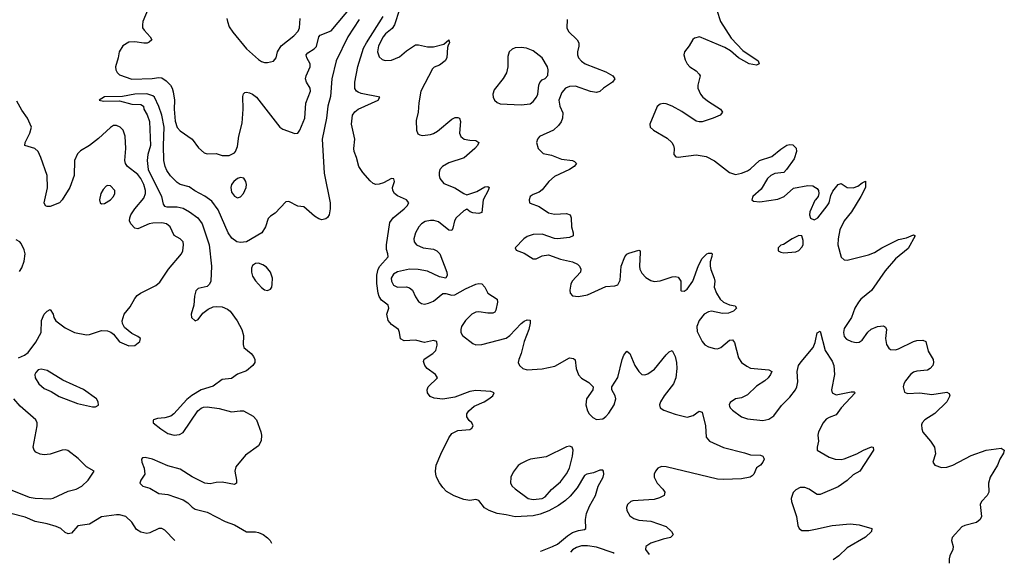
# Model space of a CAD drawing. Header units: inches. Extents: x 1449094 to 1618372, y 389908 to 534307.
# Tile 157 of 256: x 1534728 to 1541251, y 391919 to 395523. Entities that reach past the tile are written whole.
import ezdxf

# ---------------------------------------------------------------- set-up
doc = ezdxf.new("R2010")
doc.units = ezdxf.units.IN
doc.header["$MEASUREMENT"] = 0
doc.layers.add('B5339', color=7, linetype='Continuous')
doc.layers.add('B5349', color=7, linetype='Continuous')

msp = doc.modelspace()

# ---------------------------------------------------------------- linework, layer by layer
at = {"layer": 'B5339', "color": 5}
for points, elevation in [([(1535585.3, 395610), (1535544.6, 395510), (1535540.3, 395490), (1535542.4, 395470), (1535552.8, 395452.8), (1535593, 395410), (1535602.8, 395390), (1535586.2, 395373.8), (1535571.6, 395368.4), (1535550, 395367.4), (1535490, 395376.4), (1535450, 395373.3), (1535412, 395350), (1535386.4, 395310), (1535380.6, 395270), (1535363.6, 395210), (1535365.3, 395190), (1535372.6, 395172.6), (1535390, 395157.6), (1535470, 395128.7), (1535606.3, 395133.7), (1535650, 395140.5), (1535670, 395137.8), (1535698.8, 395118.8), (1535727.1, 395090), (1535738.3, 395070), (1535744.8, 395044.8), (1535753.6, 394990), (1535750.1, 394929.9), (1535756.9, 394850), (1535770, 394808.2), (1535790, 394786.4), (1535870, 394731.7), (1535913, 394673), (1535950, 394639.5), (1535970, 394633.7), (1536030, 394637.1), (1536070, 394622.6), (1536116.2, 394623.8), (1536150, 394640.7), (1536158, 394650), (1536170, 394682), (1536178.7, 394750), (1536202.3, 394837.7), (1536208, 394930), (1536205.6, 395014.4), (1536210, 395032), (1536220.2, 395039.8), (1536230, 395042.8), (1536250, 395039.1), (1536270, 395030.4), (1536297.1, 395010), (1536450.6, 394810), (1536470, 394797.6), (1536550, 394768.4), (1536570, 394770.7), (1536584.5, 394790), (1536617.7, 394870), (1536624.2, 394970), (1536653.3, 395050), (1536651.3, 395070), (1536627.9, 395107.9), (1536622, 395130), (1536625.8, 395150), (1536653, 395210), (1536651.4, 395230), (1536629, 395270), (1536624.8, 395290), (1536636.3, 395303.7), (1536679.2, 395330), (1536694, 395346), (1536709.1, 395410), (1536718.8, 395421.2), (1536790.8, 395449.2), (1536930, 395614.4)], 540), ([(1538177.5, 391999.6), (1538179.2, 392000.8), (1538256.5, 392030), (1538290, 392047.4), (1538357.8, 392102.2), (1538390, 392122.6), (1538430, 392137.7), (1538470, 392143.5), (1538477.6, 392150), (1538475.8, 392210), (1538483.6, 392250), (1538502.4, 392297.6), (1538543.1, 392370), (1538559.3, 392430), (1538593, 392490), (1538598, 392510), (1538596.3, 392530), (1538590, 392537.3), (1538570, 392536.3), (1538530, 392518.8), (1538485.2, 392510), (1538470, 392500.5), (1538420.5, 392419.5), (1538374.9, 392365.1), (1538343.8, 392336.2), (1538297.2, 392302.8), (1538232.9, 392267.1), (1538175.7, 392244.3), (1538130, 392233.7), (1538010, 392227), (1537950, 392241.9), (1537890, 392249.5), (1537837.4, 392270), (1537807.7, 392287.7), (1537770, 392335.3), (1537750, 392342.3), (1537710, 392335.2), (1537670, 392342.3), (1537606.5, 392366.5), (1537556.3, 392396.3), (1537530, 392422.3), (1537510, 392452.6), (1537490.1, 392490.1), (1537484.6, 392510), (1537482.3, 392530), (1537487.2, 392570), (1537517, 392643), (1537570, 392751.2), (1537590, 392780.8), (1537630, 392800.9), (1537710, 392807.4), (1537724.2, 392815.8), (1537733, 392830), (1537723.1, 392850), (1537705.4, 392865.4), (1537689.2, 392890), (1537691, 392910), (1537703.5, 392930), (1537739, 392961), (1537804.6, 392990), (1537836.4, 393010), (1537862.8, 393030), (1537870.8, 393050), (1537850, 393058.8), (1537750, 393065.3), (1537710, 393058.5), (1537610, 393021.4), (1537530, 393007.9), (1537473.7, 393013.7), (1537446.1, 393026.1), (1537429.5, 393050), (1537427.4, 393070), (1537433.2, 393090), (1537496.3, 393150), (1537481.6, 393170), (1537428.1, 393210), (1537412.6, 393230), (1537403, 393257), (1537407.4, 393272.6), (1537464.4, 393310), (1537484.2, 393330), (1537494.1, 393365.9), (1537490.2, 393390.2), (1537470, 393397.4), (1537410, 393382.9), (1537350, 393397.6), (1537273.8, 393393.8), (1537250, 393407.9), (1537245, 393450), (1537237.3, 393470), (1537190, 393503.2), (1537169.6, 393530), (1537160.6, 393570), (1537172.8, 393610), (1537169.2, 393630), (1537124.6, 393664.6), (1537110, 393687.5), (1537102.8, 393710), (1537093.5, 393773.5), (1537093.5, 393830), (1537102.9, 393870), (1537113.2, 393890), (1537167.9, 393950), (1537167.3, 393970), (1537158.9, 393998.9), (1537158.4, 394030), (1537180.8, 394179.2), (1537200.9, 394210), (1537275.6, 394270), (1537295.5, 394290), (1537305.5, 394310), (1537290.6, 394330), (1537230, 394355.8), (1537210.7, 394370.7), (1537199.3, 394390), (1537198.4, 394410), (1537210.2, 394450), (1537207.3, 394467.3), (1537190, 394470.3), (1537138.1, 394441.9), (1537110, 394432.1), (1537087.7, 394430), (1537070, 394436.5), (1537050, 394455.5), (1537001, 394510), (1536973.8, 394550), (1536959.7, 394610), (1536943.2, 394650), (1536941.3, 394670), (1536948.5, 394730), (1536926.3, 394830), (1536932.9, 394890), (1536947.3, 394912.7), (1536970.1, 394929.9), (1537103.1, 394990), (1537114, 395010), (1536990, 395034.2), (1536970, 395041.8), (1536958.5, 395050), (1536948, 395068), (1536948, 395110), (1536968.1, 395211.9), (1537006.5, 395333.5), (1537024.8, 395370), (1537136.1, 395543.9)], 520), ([(1537244, 395590), (1537211.7, 395488.3), (1537194.7, 395465.3), (1537151.3, 395430), (1537136.1, 395410), (1537105.9, 395350), (1537097.3, 395310), (1537110, 395277.1), (1537130, 395258.9), (1537150, 395253.1), (1537190, 395255.3), (1537243, 395277), (1537290, 395315.8), (1537350, 395355.5), (1537370, 395357.1), (1537430, 395343.8), (1537470, 395342.4), (1537538.4, 395361.6), (1537571.3, 395390), (1537576, 395370), (1537565.4, 395354.6), (1537561.4, 395338.6), (1537557.3, 395270), (1537547.3, 395250), (1537510, 395220.7), (1537472.7, 395207.3), (1537462.4, 395197.6), (1537384.2, 395050), (1537371.4, 394971.4), (1537366.9, 394910), (1537355.1, 394855.1), (1537356.4, 394790), (1537366.4, 394766.4), (1537379, 394759), (1537395.8, 394755.8), (1537450, 394762), (1537470, 394767.9), (1537496.5, 394783.5), (1537590, 394863.1), (1537613.7, 394873.7), (1537630, 394875.3), (1537640.7, 394870), (1537648.5, 394848.5), (1537641.3, 394770), (1537649.3, 394749.3), (1537672.1, 394732.1), (1537710, 394724.4), (1537750, 394723.1), (1537770.4, 394710), (1537761.1, 394690), (1537742.3, 394670), (1537673.1, 394606.9), (1537570, 394573.8), (1537528.9, 394550), (1537511.7, 394530), (1537506, 394510), (1537505.7, 394490), (1537512, 394470), (1537537.5, 394437.5), (1537610, 394409.1), (1537670, 394370.2), (1537690, 394362.4), (1537756.6, 394383.4), (1537810, 394414.6), (1537830, 394416.3), (1537837.3, 394410), (1537832.4, 394390), (1537797.6, 394330), (1537790, 394246), (1537770, 394238.9), (1537730, 394243.5), (1537712.3, 394250), (1537690, 394267.3), (1537670, 394256.4), (1537619.7, 394210), (1537609.2, 394190), (1537598, 394142), (1537590, 394126.6), (1537570, 394127.6), (1537502.7, 394182.7), (1537471.9, 394191.9), (1537450, 394192.2), (1537414.7, 394185.3), (1537388.9, 394170), (1537371.6, 394150), (1537349.3, 394110.7), (1537338, 394070), (1537340.4, 394050), (1537355.5, 394030), (1537401, 394010), (1537470, 394001.5), (1537491.1, 393991.1), (1537512.2, 393970), (1537557, 393850), (1537560.5, 393830), (1537551, 393810), (1537510, 393819.6), (1537430, 393856.2), (1537368.1, 393868.1), (1537310, 393868.5), (1537230, 393852), (1537204.1, 393835.9), (1537189.3, 393810), (1537190.2, 393790), (1537203.8, 393763.8), (1537230, 393749.4), (1537290, 393751.9), (1537310, 393746.4), (1537330.2, 393730), (1537350, 393684.9), (1537370, 393654.3), (1537390, 393641.8), (1537410, 393638), (1537437.1, 393642.9), (1537470, 393656.9), (1537530, 393708.2), (1537550, 393708.4), (1537590, 393696.5), (1537610, 393699.6), (1537680.8, 393739.2), (1537750, 393769.1), (1537770, 393775.3), (1537790, 393771.6), (1537808.9, 393750), (1537830.2, 393710.2), (1537891.3, 393671.3), (1537892.6, 393650), (1537882.2, 393597.8), (1537875.1, 393584.9), (1537861.7, 393578.3), (1537830, 393577.4), (1537770, 393586.9), (1537750, 393584.9), (1537722.6, 393570), (1537680.9, 393530), (1537654.5, 393490), (1537649.3, 393470), (1537650.2, 393450.2), (1537660.3, 393430), (1537730, 393375.5), (1537750, 393368.3), (1537790, 393369.2), (1537950, 393411.2), (1537975, 393430), (1538050, 393508.9), (1538070, 393524.6), (1538090, 393534), (1538110, 393530.8), (1538110.3, 393510.3), (1538101.6, 393470), (1538069.3, 393390), (1538050.1, 393310), (1538033.7, 393270), (1538030.2, 393250), (1538038.3, 393230), (1538061.6, 393210), (1538090, 393201.3), (1538190, 393208.7), (1538273.7, 393226.3), (1538370, 393280.5), (1538397.1, 393277.1), (1538407.7, 393267.7), (1538413.4, 393210), (1538429, 393169), (1538450, 393147.7), (1538497.3, 393117.3), (1538526.8, 393090), (1538524, 393070), (1538482, 393010), (1538478.3, 392970), (1538488.8, 392930), (1538500.4, 392910), (1538525.1, 392885.1), (1538550, 392872.7), (1538590, 392878), (1538610, 392892.7), (1538630, 392914.4), (1538665.4, 392970), (1538677.4, 393010), (1538673, 393030), (1538649.5, 393070), (1538651.5, 393090), (1538689.8, 393150.2), (1538719.3, 393270), (1538730, 393299.1), (1538750, 393324.9), (1538770, 393310.7), (1538803.9, 393230), (1538830, 393190.3), (1538850, 393171.8), (1538870, 393168.9), (1538890, 393176.1), (1538933, 393207), (1539010, 393301.3), (1539030, 393322), (1539050, 393330.7), (1539070, 393291), (1539079.6, 393250), (1539080.8, 393210), (1539074.2, 393150), (1539058.8, 393110), (1538996.3, 393030), (1538971.9, 392990), (1538966.2, 392970), (1538970.3, 392950), (1538994.7, 392934.7), (1539070, 392907.3), (1539150, 392889.1), (1539190, 392899.6), (1539230, 392927.7), (1539250, 392920.7), (1539270.3, 392829.7), (1539275.3, 392755.3), (1539297.1, 392730), (1539390, 392686.2), (1539530, 392652.9), (1539570, 392639.3), (1539635.5, 392635.5), (1539651.3, 392630), (1539657.3, 392617.3), (1539658.8, 392610), (1539650.7, 392590), (1539634.8, 392570), (1539608.7, 392551.3), (1539590.7, 392510), (1539580.3, 392499.7), (1539566, 392490), (1539510, 392479.7), (1539390, 392474.9), (1539350, 392478.1), (1539010, 392559.3), (1538979.8, 392560.2), (1538954.9, 392550), (1538939.6, 392530), (1538931.6, 392510), (1538930.3, 392490), (1538950.3, 392450), (1538988.5, 392410), (1539001.6, 392390), (1538998, 392370), (1538966.9, 392353.1), (1538930, 392342.2), (1538790, 392334.5), (1538777.3, 392330), (1538755.3, 392310), (1538747.2, 392290), (1538750.3, 392270), (1538770, 392233.4), (1538795.6, 392215.6), (1538830, 392206), (1538910, 392199), (1539010, 392162.6), (1539045.5, 392130), (1539056.3, 392110), (1539054, 392106), (1539038.8, 392090), (1538990, 392079.8), (1538910, 392052.7), (1538876.5, 392030), (1538873.1, 392010), (1538898.1, 391978.3)], 540), ([(1539346, 395586), (1539370.3, 395510), (1539440.6, 395400.6), (1539519.3, 395319.3), (1539621, 395250), (1539626, 395230), (1539610, 395220.9), (1539561.2, 395230), (1539490, 395269.8), (1539435.8, 395315.8), (1539399.3, 395339.3), (1539230.5, 395409.5), (1539198.3, 395401.7), (1539187.5, 395392.5), (1539162.6, 395350), (1539132, 395310), (1539127.8, 395290), (1539136.1, 395256.1), (1539150.2, 395230.2), (1539168.2, 395210), (1539210, 395183.7), (1539230, 395162.8), (1539235.3, 395150), (1539220.3, 395090), (1539220.9, 395070), (1539236.9, 395030), (1539253.7, 395010), (1539290, 394980.3), (1539370.7, 394930), (1539384, 394910), (1539367.3, 394890), (1539322.8, 394870), (1539250, 394846.3), (1539230, 394846.3), (1539210, 394851.5), (1539115, 394915), (1539050, 394949.8), (1539010, 394964.5), (1538990, 394967.1), (1538970, 394963), (1538951.6, 394948.4), (1538903, 394830), (1538904, 394810), (1538927.3, 394790), (1539017.4, 394737.4), (1539048.2, 394710), (1539059.3, 394690), (1539063.8, 394670), (1539061, 394630), (1539074.8, 394614.8), (1539090.7, 394610.7), (1539210, 394626.5), (1539275.8, 394615.8), (1539330, 394588.4), (1539430, 394510.3), (1539470, 394497.3), (1539510, 394505), (1539550, 394521.5), (1539570, 394534.4), (1539629.9, 394590.1), (1539710, 394616.2), (1539770, 394664.9), (1539810, 394690.4), (1539830, 394694.9), (1539850, 394693), (1539872.1, 394672.1), (1539874, 394650), (1539858.4, 394601.6), (1539808.5, 394530), (1539789, 394511), (1539730, 394502.7), (1539703.1, 394490), (1539682.8, 394470), (1539640.2, 394399.8), (1539583.8, 394350), (1539577.3, 394330), (1539590, 394320.5), (1539630, 394316.4), (1539750, 394333.1), (1539792, 394350), (1539853.1, 394406.9), (1539950, 394424.9), (1539982, 394422), (1540000, 394410.9)], 580), ([(1536975.7, 395524.3), (1536901.7, 395410), (1536823.5, 395250), (1536794.8, 395130), (1536786.5, 395013.5), (1536769.4, 394950), (1536760.7, 394870), (1536732.7, 394730), (1536745.9, 394505.9), (1536785, 394310), (1536784.5, 394270), (1536776.9, 394230), (1536767.3, 394212.7), (1536756.4, 394203.6), (1536730, 394197.4), (1536710, 394202.3), (1536680.9, 394220.9), (1536610, 394282), (1536570, 394287.7), (1536510, 394318.8), (1536490, 394316), (1536420.2, 394239.8), (1536390, 394221), (1536374.8, 394205.2), (1536357, 394150), (1536331.8, 394110), (1536230, 394051.6), (1536190, 394045.1), (1536165.7, 394050), (1536133.9, 394073.9), (1536110, 394109.3), (1536042.2, 394262.2), (1536000, 394320), (1535954.1, 394354.1), (1535887.8, 394387.8), (1535850, 394415.8), (1535790, 394431.2), (1535770, 394443.5), (1535727, 394487), (1535703.2, 394523.2), (1535690.6, 394550.6), (1535682.8, 394590), (1535680.7, 394690), (1535685, 394810), (1535668.9, 394890), (1535650, 394947.4), (1535620.2, 395010), (1535610, 395018.9), (1535570, 395032.1), (1535490, 395030.1), (1535410, 395013.4), (1535290, 395011.9), (1535254, 394990), (1535284, 394984), (1535390, 394985.8), (1535470, 394964), (1535530, 394961.2), (1535548.7, 394950), (1535549.3, 394930), (1535573.4, 394893.4), (1535588.8, 394848.8), (1535593.4, 394690), (1535576.3, 394630), (1535571.8, 394590), (1535579.7, 394530), (1535667.9, 394350), (1535679.3, 394299.3), (1535687.5, 394287.5), (1535703.1, 394283.1), (1535770, 394282.8), (1535810, 394274.1), (1535852.9, 394250), (1535908.3, 394210), (1535937.1, 394170), (1535983.2, 394030), (1535999.1, 393890), (1535993.1, 393790), (1535986.3, 393770), (1535970, 393753.7), (1535910, 393742), (1535894.3, 393725.7), (1535885.3, 393690), (1535882, 393630), (1535864.2, 393570), (1535866.6, 393550), (1535890, 393526), (1535910, 393535.1), (1535941.7, 393578.3), (1535976.7, 393603.3), (1536010, 393619.4), (1536030, 393622.7), (1536070, 393618.7), (1536104.9, 393604.9), (1536121.4, 393590), (1536167.7, 393527.7), (1536200.2, 393470), (1536211.4, 393430), (1536209, 393370), (1536213.3, 393350), (1536261.3, 393310), (1536276.9, 393290), (1536285.1, 393270), (1536286.3, 393250), (1536273.3, 393230), (1536230, 393195.8), (1536170, 393174), (1536130, 393144.6), (1536070, 393136.9), (1536010, 393092.9), (1535930, 393068.7), (1535867.3, 393032.7), (1535834.1, 393005.9), (1535750, 392910.4), (1535730, 392894.4), (1535690, 392883.1), (1535641.4, 392878.6), (1535614, 392870), (1535612.9, 392867.1), (1535612.3, 392850), (1535662.4, 392810), (1535710, 392779.7), (1535751.9, 392768.1), (1535787, 392773), (1535810, 392786.6), (1535908.7, 392931.3), (1535930, 392948.8), (1535945.7, 392954.3), (1535970, 392955.9), (1536050, 392945.9), (1536130, 392922.8), (1536188.7, 392931.3), (1536210, 392929.9), (1536275.3, 392895.3), (1536296.9, 392870), (1536325.6, 392790), (1536330.5, 392769.5), (1536327.9, 392732.1), (1536310, 392698), (1536224.4, 392635.6), (1536160.1, 392559.9), (1536152.8, 392530), (1536164.7, 392470), (1536163.6, 392450), (1536150, 392440.9), (1536070, 392457.8), (1536030, 392455.2), (1535990, 392446.5), (1535954.4, 392450), (1535870, 392492.8), (1535790, 392543.2), (1535710, 392565.4), (1535607.7, 392610), (1535559.7, 392620.3), (1535542.4, 392617.6), (1535534, 392610), (1535536.4, 392590), (1535552.8, 392550), (1535556.3, 392510), (1535529.5, 392470), (1535522.7, 392450), (1535544, 392430), (1535590, 392417.4), (1535650, 392383.1), (1535710, 392375.3), (1535810, 392340.3), (1535840.7, 392320.7), (1535870, 392291.1), (1535890, 392278), (1535970, 392259.4), (1536090, 392196), (1536150, 392173.5), (1536230, 392128.7), (1536290, 392128.9), (1536310, 392123.5), (1536339.7, 392110), (1536369.2, 392089.2), (1536387.1, 392070), (1536396.7, 392052.4)], 520), ([(1536100.6, 395530), (1536103.5, 395510), (1536116.3, 395476.3), (1536139.5, 395439.5), (1536229.6, 395329.6), (1536310, 395258.9), (1536330, 395246), (1536350, 395240.3), (1536370, 395239.5), (1536410, 395248), (1536426.3, 395270), (1536436.5, 395310), (1536459.8, 395350), (1536543.9, 395416.1), (1536572.1, 395447.9), (1536580.9, 395470), (1536585.9, 395530)], 560), ([(1538354.9, 395525.1), (1538352.4, 395470), (1538363.8, 395443.8), (1538421.6, 395390), (1538432.2, 395370), (1538432, 395348), (1538423, 395310), (1538423, 395290), (1538430.6, 395270), (1538450, 395247.7), (1538474.8, 395230), (1538610, 395177), (1538657.3, 395150), (1538670.8, 395130), (1538654, 395110), (1538594.8, 395070), (1538570, 395046), (1538550, 395040.9), (1538510, 395046), (1538410, 395083.1), (1538370, 395080.5), (1538342.8, 395070), (1538319.5, 395040.5), (1538300.3, 394990), (1538305.7, 394950), (1538325.8, 394905.8), (1538323.6, 394870), (1538314.2, 394845.8), (1538298, 394822), (1538264.9, 394790), (1538171.1, 394748.9), (1538157.3, 394730), (1538151.5, 394710), (1538162.6, 394670), (1538196, 394636), (1538250, 394624.9), (1538317.4, 394597.4), (1538389, 394589), (1538403.9, 394583.9), (1538417.1, 394570), (1538400.3, 394550), (1538370, 394531), (1538270, 394484), (1538233.7, 394450), (1538190, 394394.7), (1538170, 394379.7), (1538130, 394364.2), (1538110.5, 394350), (1538102.4, 394330), (1538105.5, 394310), (1538110, 394306), (1538170, 394285.7), (1538230, 394243.6), (1538270, 394234.6), (1538350, 394237.6), (1538374, 394230), (1538381.6, 394210), (1538382.3, 394150), (1538393.7, 394110), (1538393.4, 394090), (1538370, 394079.7), (1538290, 394071), (1538270, 394072.2), (1538190, 394102), (1538130, 394099.1), (1538090, 394085.3), (1538066.5, 394070), (1538010.8, 394010), (1538016, 393996), (1538070, 393975.6), (1538130, 393938.4), (1538150, 393937.6), (1538190, 393957.4), (1538230, 393963.6), (1538310, 393936.1), (1538390, 393919), (1538422.2, 393902.2), (1538435.3, 393890), (1538444.2, 393870), (1538442, 393850), (1538387.2, 393790), (1538378, 393770), (1538372.2, 393730), (1538375.5, 393710), (1538390, 393693.4), (1538430, 393687.4), (1538490, 393699.5), (1538610, 393755.3), (1538670, 393758.7), (1538690, 393766.4), (1538704.7, 393795.3), (1538711.9, 393890), (1538736.4, 393950), (1538750, 393968.5), (1538764.1, 393975.9), (1538830, 393994.8), (1538838, 393990), (1538839.1, 393979.1), (1538834.2, 393890), (1538836.9, 393870), (1538850, 393842.6), (1538875, 393815), (1538910, 393793.2), (1538930, 393787.3), (1538970, 393791.3), (1539050, 393819), (1539070, 393821.7), (1539090, 393815.3), (1539108.5, 393790), (1539108.3, 393728.3), (1539110, 393724.7), (1539130, 393724), (1539150, 393737.3), (1539187.6, 393790), (1539225.8, 393894.2), (1539250, 393940.4), (1539279.5, 393970), (1539290, 393976), (1539310, 393976.4), (1539314.6, 393970), (1539313.9, 393953.9), (1539302.2, 393917.8), (1539301.4, 393890), (1539306.1, 393866.1), (1539329.2, 393810), (1539332.4, 393790), (1539329.3, 393750), (1539343.2, 393710), (1539367.4, 393670), (1539390, 393650.3), (1539430, 393633.4), (1539467.1, 393627.1), (1539476.3, 393610), (1539456.3, 393590), (1539422.5, 393577.5), (1539384, 393576), (1539310, 393590.7), (1539290, 393586.5), (1539261.6, 393570), (1539229.4, 393530), (1539213.2, 393490), (1539216.9, 393456.9), (1539248.8, 393390), (1539267.3, 393367.3), (1539290, 393353.7), (1539330, 393342.4), (1539350, 393341.6), (1539372.7, 393350), (1539430, 393399.1), (1539450, 393400.7), (1539463.8, 393383.8), (1539490, 393280.7), (1539510.4, 393250), (1539545.4, 393225.4), (1539570, 393214), (1539690, 393202), (1539710.4, 393190), (1539702.6, 393170), (1539685.3, 393150), (1539663.6, 393130), (1539610, 393093.6), (1539550, 393037.2), (1539510, 393017.4), (1539470, 393009.7), (1539434.1, 392985.9), (1539427.2, 392970), (1539430, 392961), (1539434.4, 392950), (1539450, 392934.4), (1539510, 392890.3), (1539550, 392876.5), (1539650, 392866.9), (1539690, 392875.3), (1539723.3, 392896.7), (1539774.5, 392965.5), (1539830, 393021.5), (1539867.3, 393070), (1539876.7, 393090), (1539881.8, 393121.8), (1539878.8, 393190), (1539888.2, 393230), (1539904.3, 393255.7), (1539984.8, 393350), (1539997.8, 393382.2), (1540000, 393393.6)], 560), ([(1534718.9, 393281.1), (1534760.2, 393299.8), (1534783.7, 393316.3), (1534834.2, 393385.8), (1534869.4, 393450), (1534872.3, 393530), (1534890, 393570.8), (1534910, 393590.8), (1534930, 393601), (1534950, 393571.3), (1534953.4, 393550), (1534966.4, 393526.4), (1535030, 393480.9), (1535090, 393448.9), (1535170, 393434.4), (1535190, 393437.1), (1535270, 393463.8), (1535310, 393460.5), (1535332.3, 393452.3), (1535350, 393438.8), (1535390, 393386.8), (1535450, 393361), (1535490, 393362.8), (1535524, 393390), (1535528.7, 393410), (1535510, 393424), (1535470, 393442), (1535422.5, 393482.5), (1535408.2, 393508.2), (1535406.3, 393526.3), (1535419.7, 393570), (1535460.7, 393619.3), (1535490, 393674.4), (1535505.6, 393694.4), (1535529.2, 393710.8), (1535630, 393760.3), (1535656.9, 393783.1), (1535714.2, 393870), (1535800.4, 393970), (1535808.4, 393990), (1535814, 394030), (1535810.7, 394050.7), (1535791.6, 394070), (1535751.9, 394091.9), (1535725.7, 394150), (1535700.7, 394170), (1535670, 394177.5), (1535610, 394175.2), (1535586, 394170), (1535510, 394137.7), (1535490, 394141.7), (1535463.1, 394170), (1535456.1, 394190), (1535457.4, 394210), (1535465, 394230), (1535491.2, 394268.8), (1535550, 394338.9), (1535561.7, 394370), (1535561.2, 394390), (1535550.4, 394430), (1535530, 394470.6), (1535510, 394496.3), (1535443.1, 394550), (1535428.9, 394570), (1535424, 394590), (1535431.9, 394670), (1535426.3, 394750), (1535413.6, 394790), (1535392.7, 394810), (1535370, 394820.9), (1535350, 394822.7), (1535330, 394809.4), (1535250, 394735.1), (1535190.5, 394690), (1535130, 394652.8), (1535110, 394633.6), (1535090.3, 394590), (1535087.8, 394490), (1535060.3, 394410), (1535010, 394329.4), (1534990.6, 394310), (1534930, 394284.5), (1534910, 394283.7), (1534899, 394290), (1534889.6, 394310), (1534911.1, 394408.9), (1534909.8, 394490), (1534868.7, 394610), (1534849.8, 394649.8), (1534829, 394669), (1534762.9, 394690), (1534763.9, 394710), (1534795.3, 394770), (1534805.1, 394810), (1534779.7, 394870), (1534743, 394923), (1534710, 394983.6)], 540), ([(1540000, 394328.1), (1539996.4, 394323.6), (1539962.4, 394250), (1539959.3, 394230), (1539966.6, 394206.6), (1539990, 394195.5), (1540000, 394201.3)], 580), ([(1534726.9, 393853.1), (1534742, 393878), (1534757.6, 393922.4), (1534763.5, 393970), (1534757, 393997), (1534738.5, 394038.5), (1534728.4, 394050), (1534703.7, 394063.7)], 560), ([(1534653.8, 392413.8), (1534790, 392358.6), (1534830, 392350.3), (1534930, 392347.2), (1534950, 392352), (1535050, 392398), (1535102.7, 392410), (1535138.7, 392430), (1535180.5, 392470), (1535222, 392530), (1535170, 392559.6), (1535115.2, 392615.2), (1535046.7, 392666.7), (1535030, 392671.2), (1535010, 392669.7), (1534930, 392643.5), (1534890, 392639.3), (1534862.4, 392642.4), (1534835.8, 392655.8), (1534823.7, 392670), (1534817, 392690), (1534843.7, 392830), (1534843.7, 392850), (1534835.1, 392870), (1534730, 392960.5), (1534689.7, 393010)], 540), ([(1540000, 392382.2), (1539958, 392410), (1539930, 392422.4), (1539898.7, 392421.3), (1539870, 392407), (1539851.8, 392388.2), (1539838.7, 392350), (1539840.3, 392330), (1539874.9, 392230), (1539883, 392170), (1539890.5, 392150.5), (1539910, 392137.3), (1539956.3, 392136.3), (1540000, 392146)], 560), ([(1535756.2, 392071.4), (1535690, 392139.6), (1535670, 392149.6), (1535650, 392151.1), (1535590, 392121.3), (1535570, 392118), (1535530, 392125.6), (1535502.7, 392142.7), (1535470, 392193.2), (1535430, 392229.4), (1535390, 392240.5), (1535370, 392241.3), (1535270, 392227.2), (1535190, 392179.7), (1535112.3, 392167.7), (1535070, 392118.7), (1535050, 392114.7), (1535030, 392124.2), (1534999.6, 392150), (1534970, 392163.5), (1534910, 392180.9), (1534830, 392196.4), (1534765.2, 392225.2), (1534670, 392249.5)], 540), ([(1538666, 391985.2), (1538660.4, 391990), (1538550, 392026.7), (1538490, 392036), (1538450, 392035.4), (1538416.1, 392023.9), (1538390, 392008.5), (1538376, 391993.8)], 540)]:
    msp.add_lwpolyline(points, dxfattribs=dict(at, elevation=elevation))
for points, elevation in [([(1538050, 395339.7), (1538010, 395336.9), (1537990, 395327), (1537970, 395309), (1537960.6, 395279.4), (1537961.3, 395210), (1537952.3, 395170), (1537930, 395132.6), (1537870, 395058), (1537862.3, 395030), (1537865.3, 395010), (1537873.7, 394990), (1537890, 394973.7), (1537910, 394965.3), (1538050, 394958.6), (1538110, 394965.5), (1538130, 394980.3), (1538152.2, 395010), (1538160.4, 395030), (1538167.6, 395090), (1538173.6, 395106.4), (1538190, 395124), (1538210, 395134), (1538225.8, 395154.2), (1538229.7, 395190), (1538224.4, 395210), (1538188.2, 395270), (1538130, 395316.8), (1538085.7, 395334.3)], 560), ([(1536190, 394478), (1536170, 394469.6), (1536147, 394450), (1536131.8, 394430), (1536127.1, 394410), (1536130, 394378.8), (1536150, 394352.4), (1536170, 394343.1), (1536190, 394348.4), (1536211, 394370), (1536227.1, 394410), (1536229.7, 394430), (1536225.1, 394450), (1536211.8, 394471.8)], 540), ([(1535310, 394424.5), (1535301.4, 394418.6), (1535281.8, 394398.2), (1535265.7, 394370), (1535257.1, 394330), (1535262, 394310), (1535270, 394302), (1535290, 394303.8), (1535330, 394328.2), (1535349.4, 394350), (1535358.4, 394370), (1535358.4, 394390), (1535330, 394420.7)], 560), ([(1539890, 394092.7), (1539844.7, 394070), (1539786.8, 394033.2), (1539770, 394028), (1539752, 394010), (1539752, 393990), (1539770, 393981), (1539790, 393978), (1539870, 393984), (1539890, 393994), (1539910, 394014.8), (1539917.6, 394030), (1539918.7, 394058.7), (1539909.2, 394089.2)], 580), ([(1536310, 393908.4), (1536290, 393906.9), (1536270, 393893.3), (1536264.3, 393875.7), (1536264, 393850), (1536270, 393822.4), (1536290, 393791.6), (1536330, 393747.2), (1536350, 393732.4), (1536370, 393728.4), (1536390, 393737.3), (1536397.6, 393750), (1536401.3, 393770), (1536402.6, 393810), (1536390, 393849.3), (1536361.8, 393881.8), (1536338.4, 393898.4)], 520), ([(1534870, 393206.6), (1534850, 393201.2), (1534834.9, 393185.1), (1534828, 393170), (1534830.4, 393150), (1534854.4, 393110), (1534890, 393078.9), (1534937.3, 393057.3), (1534990, 393024.9), (1535110, 392979.3), (1535210, 392957), (1535230, 392956.4), (1535250, 392968.2), (1535247.6, 392990), (1535236.3, 393010), (1535150, 393072.6), (1535014.2, 393134.2), (1534910, 393197)], 540), ([(1538370, 392697), (1538350, 392691.6), (1538215.3, 392624.7), (1538112, 392610), (1538090, 392601.6), (1538050, 392582), (1538030, 392567), (1537997.1, 392522.9), (1537981.1, 392490), (1537978.7, 392450), (1537990.4, 392430), (1538010, 392412.2), (1538097.3, 392350), (1538130, 392343.2), (1538190, 392348.5), (1538210, 392359.6), (1538251.7, 392408.3), (1538310, 392459.1), (1538350, 392511.7), (1538369.8, 392550), (1538389.7, 392630), (1538393.6, 392670), (1538388.7, 392690)], 540)]:
    msp.add_lwpolyline(points, close=True, dxfattribs=dict(at, elevation=elevation))
at = {"layer": 'B5349', "color": 5}
for points, elevation in [([(1540000, 394201.3), (1540015.1, 394210), (1540076.2, 394290), (1540089.5, 394310), (1540101.6, 394358.4), (1540113.8, 394386.2), (1540150, 394430.7), (1540170, 394437.3), (1540210.3, 394410.3), (1540250, 394407.4), (1540281, 394419), (1540310, 394442.4), (1540331.8, 394451.8), (1540330.2, 394410), (1540300.8, 394350), (1540237.6, 394250), (1540189.6, 394190.4), (1540161.9, 394130), (1540150.2, 394070), (1540148.4, 394030), (1540170, 393948), (1540190, 393930.4), (1540210, 393928.8), (1540350, 393965.4), (1540390, 393980.6), (1540438.9, 394010), (1540550, 394065.3), (1540602, 394078), (1540650, 394097.3), (1540661, 394090), (1540613.4, 394006.6), (1540530, 393937.2), (1540461.5, 393858.5), (1540371.3, 393728.7), (1540300.3, 393670), (1540283.6, 393650), (1540260.3, 393610), (1540237.4, 393550), (1540190, 393475.1), (1540185.2, 393450), (1540190, 393423.8), (1540205.7, 393405.7), (1540237.3, 393390), (1540270, 393382.8), (1540290, 393386.3), (1540310, 393399.5), (1540347.3, 393452.7), (1540368.9, 393471.1), (1540410, 393490.3), (1540450, 393494), (1540463.9, 393483.9), (1540470.2, 393470.2), (1540463.5, 393410), (1540470, 393370.7), (1540485, 393345), (1540497, 393337), (1540530, 393333.8), (1540550, 393340.2), (1540649.9, 393390.1), (1540670, 393396.2), (1540710, 393399.6), (1540730.2, 393390.2), (1540746.5, 393326.5), (1540778.7, 393270), (1540782.6, 393250), (1540776.5, 393230), (1540760.4, 393210), (1540740.7, 393199.3), (1540670, 393192.9), (1540650, 393186.6), (1540629.3, 393170.7), (1540597, 393130), (1540584.6, 393110), (1540580.3, 393090), (1540590, 393054.8), (1540610, 393044.4), (1540690, 393048.9), (1540770, 393038.6), (1540870, 393053.4), (1540886, 393046), (1540890.2, 393030), (1540870.2, 392990), (1540790, 392911.8), (1540724.2, 392870), (1540705.5, 392850), (1540702.5, 392837.5), (1540703.5, 392810), (1540710, 392788.5), (1540761.7, 392730), (1540787.2, 392690), (1540795.6, 392644.4), (1540778, 392590), (1540790.8, 392570.8), (1540835.2, 392555.2), (1540870, 392556.4), (1540910, 392570.4), (1541030, 392634.9), (1541129.8, 392670.2), (1541230, 392683.8), (1541250.6, 392670), (1541246, 392650), (1541221.3, 392610), (1541206.4, 392570), (1541156.4, 392490), (1541146.7, 392450), (1541148.2, 392390), (1541137.1, 392370), (1541099.1, 392330), (1541090.5, 392310), (1541099.3, 392230), (1541090.4, 392210), (1541066, 392190), (1540989, 392171), (1540970, 392162), (1540904.9, 392090), (1540900.5, 392070), (1540911.5, 392030), (1540908.7, 392010), (1540890.3, 391970), (1540886, 391950), (1540884.2, 391919.4)], 580), ([(1540000, 394410.9), (1540010, 394404.7), (1540018.8, 394390), (1540022.8, 394370), (1540017.3, 394350), (1540000, 394328.1)], 580), ([(1540000, 393393.6), (1540010, 393446.8), (1540030, 393458.8), (1540064.3, 393330), (1540110, 393260.3), (1540122, 393230), (1540125.1, 393170), (1540106.7, 393070), (1540109.5, 393049.5), (1540136.9, 393036.9), (1540236.7, 393056.7), (1540256.1, 393056.1), (1540263, 393050), (1540169.6, 392950.4), (1540137.1, 392902.9), (1540090, 392886.4), (1540070, 392874.8), (1540050.2, 392850), (1540020.3, 392790), (1540015.8, 392770), (1540020.5, 392730), (1540010.8, 392690), (1540011, 392670), (1540090, 392623.6), (1540130.3, 392610.3), (1540170, 392607.3), (1540190, 392611.4), (1540274, 392646), (1540317, 392670), (1540370, 392692), (1540382, 392690), (1540384, 392670), (1540293, 392530), (1540250, 392505.1), (1540210, 392468.7), (1540150, 392426.4), (1540030, 392374.7), (1540010, 392375.6), (1540000, 392382.2)], 560), ([(1540000, 392146), (1540109.7, 392170.3), (1540230, 392180.4), (1540290, 392174.9), (1540372, 392150), (1540371.3, 392130), (1540330, 392093.2), (1540210, 392022), (1540153.4, 391970), (1540117.3, 391942.1)], 560)]:
    msp.add_lwpolyline(points, dxfattribs=dict(at, elevation=elevation))

doc.saveas('drawing.dxf')
